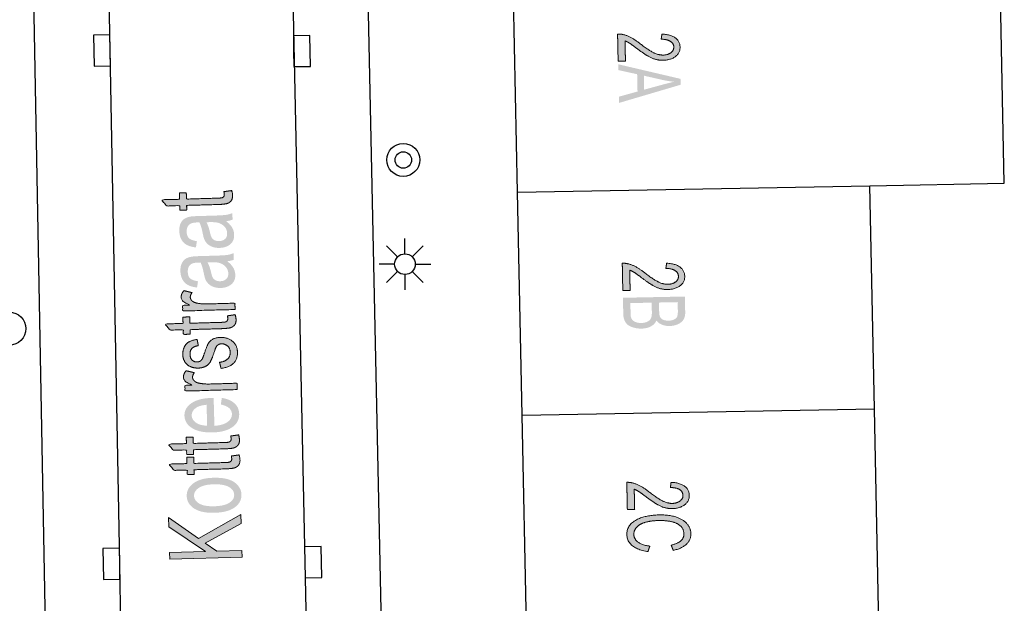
# Model space of a CAD drawing. Header units: metres. Extents: x 134521 to 134907, y 396000 to 396359.
# Tile 97 of 135: x 134715 to 134739, y 396243 to 396257. Entities that reach past the tile are written whole.
import ezdxf

# ---------------------------------------------------------------- set-up
doc = ezdxf.new("R2010")
doc.units = ezdxf.units.M
doc.header["$MEASUREMENT"] = 0

msp = doc.modelspace()

# ---------------------------------------------------------------- hatches: boundary and pattern name
at = {"linetype": 'Continuous', "lineweight": 0, "extrusion": (0, 0, -1)}
h = msp.add_hatch(color=251, dxfattribs=at)
edge = h.paths.add_edge_path()
edge.add_line((-134729.831, 396255.953), (-134729.654, 396255.949))
edge.add_line((-134729.654, 396255.949), (-134729.64, 396256.609))
edge.add_spline(control_points=[(-134729.64, 396256.609), (-134729.706, 396256.612), (-134729.768, 396256.598), (-134729.87, 396256.575), (-134729.969, 396256.521), (-134730.069, 396256.468), (-134730.2, 396256.365), (-134730.404, 396256.207), (-134730.522, 396256.152), (-134730.64, 396256.098), (-134730.745, 396256.1), (-134730.854, 396256.102), (-134730.928, 396256.156), (-134731.002, 396256.209), (-134731.001, 396256.293), (-134730.999, 396256.382), (-134730.918, 396256.433), (-134730.837, 396256.485), (-134730.696, 396256.482)], knot_values=[0, 0, 0, 0.111111, 0.111111, 0.222222, 0.222222, 0.333333, 0.333333, 0.444444, 0.444444, 0.555556, 0.555556, 0.666667, 0.666667, 0.777778, 0.777778, 0.888889, 0.888889, 1, 1, 1], degree=2, periodic=0)
edge.add_line((-134730.696, 396256.482), (-134730.713, 396256.609))
edge.add_spline(control_points=[(-134730.713, 396256.609), (-134730.924, 396256.601), (-134731.037, 396256.518), (-134731.15, 396256.436), (-134731.153, 396256.294), (-134731.156, 396256.15), (-134731.038, 396256.063), (-134730.92, 396255.977), (-134730.743, 396255.973), (-134730.653, 396255.971), (-134730.566, 396255.994), (-134730.478, 396256.017), (-134730.381, 396256.072), (-134730.284, 396256.126), (-134730.113, 396256.255), (-134729.972, 396256.363), (-134729.921, 396256.393), (-134729.871, 396256.423), (-134729.821, 396256.443)], knot_values=[0, 0, 0, 0.111111, 0.111111, 0.222222, 0.222222, 0.333333, 0.333333, 0.444444, 0.444444, 0.555556, 0.555556, 0.666667, 0.666667, 0.777778, 0.777778, 0.888889, 0.888889, 1, 1, 1], degree=2, periodic=0)
edge.add_line((-134729.821, 396256.443), (-134729.831, 396255.953))
h = msp.add_hatch(color=251, dxfattribs=at)
h.paths.add_polyline_path([(-134729.675, 396254.941), (-134731.166, 396255.381), (-134731.163, 396255.524), (-134729.655, 396255.877), (-134729.658, 396255.736), (-134730.114, 396255.636), (-134730.123, 396255.217), (-134729.672, 396255.092)])
edge = h.paths.add_edge_path(flags=16)
edge.add_line((-134730.276, 396255.601), (-134730.283, 396255.262))
edge.add_line((-134730.283, 396255.262), (-134730.698, 396255.375))
edge.add_spline(control_points=[(-134730.698, 396255.375), (-134730.886, 396255.426), (-134731.007, 396255.452), (-134730.862, 396255.469), (-134730.719, 396255.5)], knot_values=[0, 0, 0, 0.5, 0.5, 1, 1, 1], degree=2, periodic=0)
edge.add_line((-134730.719, 396255.5), (-134730.276, 396255.601))
h = msp.add_hatch(color=251, dxfattribs=at)
edge = h.paths.add_edge_path()
edge.add_line((-134720.111, 396252.792), (-134720.3, 396252.819))
edge.add_spline(control_points=[(-134720.3, 396252.819), (-134720.321, 396252.755), (-134720.322, 396252.704), (-134720.324, 396252.621), (-134720.289, 396252.574), (-134720.253, 396252.527), (-134720.193, 396252.506), (-134720.133, 396252.486), (-134719.94, 396252.48)], knot_values=[0, 0, 0, 0.25, 0.25, 0.5, 0.5, 0.75, 0.75, 1, 1, 1], degree=2, periodic=0)
edge.add_line((-134719.94, 396252.48), (-134719.209, 396252.46))
edge.add_line((-134719.209, 396252.46), (-134719.212, 396252.347))
edge.add_line((-134719.212, 396252.347), (-134719.046, 396252.342))
edge.add_line((-134719.046, 396252.342), (-134719.043, 396252.455))
edge.add_line((-134719.043, 396252.455), (-134718.729, 396252.446))
edge.add_line((-134718.729, 396252.446), (-134718.596, 396252.596))
edge.add_line((-134718.596, 396252.596), (-134719.038, 396252.608))
edge.add_line((-134719.038, 396252.608), (-134719.034, 396252.762))
edge.add_line((-134719.034, 396252.762), (-134719.201, 396252.766))
edge.add_line((-134719.201, 396252.766), (-134719.205, 396252.613))
edge.add_line((-134719.205, 396252.613), (-134719.948, 396252.634))
edge.add_spline(control_points=[(-134719.948, 396252.634), (-134720.04, 396252.637), (-134720.066, 396252.645), (-134720.092, 396252.654), (-134720.107, 396252.673), (-134720.122, 396252.691), (-134720.121, 396252.725), (-134720.121, 396252.751), (-134720.111, 396252.792)], knot_values=[0, 0, 0, 0.25, 0.25, 0.5, 0.5, 0.75, 0.75, 1, 1, 1], degree=2, periodic=0)
h = msp.add_hatch(color=251, dxfattribs=at)
edge = h.paths.add_edge_path()
edge.add_spline(control_points=[(-134720.166, 396252.079), (-134720.269, 396251.996), (-134720.313, 396251.918), (-134720.357, 396251.841), (-134720.359, 396251.75), (-134720.364, 396251.601), (-134720.264, 396251.518), (-134720.164, 396251.435), (-134720.006, 396251.431), (-134719.913, 396251.428), (-134719.835, 396251.456), (-134719.757, 396251.484), (-134719.709, 396251.532), (-134719.662, 396251.58), (-134719.636, 396251.64), (-134719.618, 396251.685), (-134719.6, 396251.776), (-134719.564, 396251.961), (-134719.518, 396252.047), (-134719.474, 396252.047), (-134719.462, 396252.047), (-134719.331, 396252.043), (-134719.278, 396251.998), (-134719.207, 396251.937), (-134719.21, 396251.822), (-134719.213, 396251.714), (-134719.267, 396251.664), (-134719.322, 396251.614), (-134719.458, 396251.593)], knot_values=[0, 0, 0, 0.071429, 0.071429, 0.142857, 0.142857, 0.214286, 0.214286, 0.285714, 0.285714, 0.357143, 0.357143, 0.428571, 0.428571, 0.5, 0.5, 0.571429, 0.571429, 0.642857, 0.642857, 0.714286, 0.714286, 0.785714, 0.785714, 0.857143, 0.857143, 0.928571, 0.928571, 1, 1, 1], degree=2, periodic=0)
edge.add_line((-134719.458, 396251.593), (-134719.434, 396251.442))
edge.add_spline(control_points=[(-134719.434, 396251.442), (-134719.298, 396251.458), (-134719.214, 396251.503), (-134719.13, 396251.547), (-134719.082, 396251.635), (-134719.035, 396251.722), (-134719.032, 396251.839), (-134719.029, 396251.954), (-134719.065, 396252.028), (-134719.101, 396252.101), (-134719.158, 396252.137), (-134719.215, 396252.173), (-134719.303, 396252.189), (-134719.358, 396252.198), (-134719.501, 396252.202)], knot_values=[0, 0, 0, 0.142857, 0.142857, 0.285714, 0.285714, 0.428571, 0.428571, 0.571429, 0.571429, 0.714286, 0.714286, 0.857143, 0.857143, 1, 1, 1], degree=2, periodic=0)
edge.add_line((-134719.501, 396252.202), (-134719.787, 396252.21))
edge.add_spline(control_points=[(-134719.787, 396252.21), (-134720.086, 396252.218), (-134720.165, 396252.231), (-134720.245, 396252.243), (-134720.317, 396252.274)], knot_values=[0, 0, 0, 0.5, 0.5, 1, 1, 1], degree=2, periodic=0)
edge.add_line((-134720.317, 396252.274), (-134720.321, 396252.114))
edge.add_spline(control_points=[(-134720.321, 396252.114), (-134720.255, 396252.088), (-134720.166, 396252.079)], knot_values=[0, 0, 0, 1, 1, 1], degree=2, periodic=0)
edge = h.paths.add_edge_path(flags=16)
edge.add_spline(control_points=[(-134719.686, 396252.053), (-134719.736, 396251.971), (-134719.775, 396251.804), (-134719.796, 396251.71), (-134719.821, 396251.672), (-134719.846, 396251.633), (-134719.893, 396251.613), (-134719.939, 396251.593), (-134719.995, 396251.595), (-134720.081, 396251.597), (-134720.137, 396251.645), (-134720.193, 396251.693), (-134720.19, 396251.782), (-134720.188, 396251.871), (-134720.132, 396251.938), (-134720.075, 396252.006), (-134719.98, 396252.036), (-134719.907, 396252.058), (-134719.765, 396252.054)], knot_values=[0, 0, 0, 0.111111, 0.111111, 0.222222, 0.222222, 0.333333, 0.333333, 0.444444, 0.444444, 0.555556, 0.555556, 0.666667, 0.666667, 0.777778, 0.777778, 0.888889, 0.888889, 1, 1, 1], degree=2, periodic=0)
edge.add_line((-134719.765, 396252.054), (-134719.686, 396252.053))
h = msp.add_hatch(color=251, dxfattribs=at)
edge = h.paths.add_edge_path()
edge.add_spline(control_points=[(-134720.193, 396251.108), (-134720.297, 396251.025), (-134720.34, 396250.948), (-134720.384, 396250.87), (-134720.387, 396250.78), (-134720.391, 396250.631), (-134720.291, 396250.548), (-134720.191, 396250.465), (-134720.033, 396250.46), (-134719.94, 396250.458), (-134719.862, 396250.486), (-134719.784, 396250.514), (-134719.737, 396250.562), (-134719.689, 396250.609), (-134719.663, 396250.67), (-134719.645, 396250.715), (-134719.627, 396250.805), (-134719.591, 396250.99), (-134719.546, 396251.077), (-134719.501, 396251.076), (-134719.489, 396251.076), (-134719.358, 396251.072), (-134719.305, 396251.028), (-134719.234, 396250.967), (-134719.237, 396250.851), (-134719.24, 396250.743), (-134719.295, 396250.693), (-134719.349, 396250.643), (-134719.485, 396250.622)], knot_values=[0, 0, 0, 0.071429, 0.071429, 0.142857, 0.142857, 0.214286, 0.214286, 0.285714, 0.285714, 0.357143, 0.357143, 0.428571, 0.428571, 0.5, 0.5, 0.571429, 0.571429, 0.642857, 0.642857, 0.714286, 0.714286, 0.785714, 0.785714, 0.857143, 0.857143, 0.928571, 0.928571, 1, 1, 1], degree=2, periodic=0)
edge.add_line((-134719.485, 396250.622), (-134719.461, 396250.471))
edge.add_spline(control_points=[(-134719.461, 396250.471), (-134719.326, 396250.488), (-134719.241, 396250.532), (-134719.157, 396250.577), (-134719.11, 396250.664), (-134719.062, 396250.751), (-134719.059, 396250.868), (-134719.056, 396250.984), (-134719.092, 396251.057), (-134719.128, 396251.131), (-134719.185, 396251.167), (-134719.242, 396251.202), (-134719.33, 396251.218), (-134719.385, 396251.228), (-134719.528, 396251.232)], knot_values=[0, 0, 0, 0.142857, 0.142857, 0.285714, 0.285714, 0.428571, 0.428571, 0.571429, 0.571429, 0.714286, 0.714286, 0.857143, 0.857143, 1, 1, 1], degree=2, periodic=0)
edge.add_line((-134719.528, 396251.232), (-134719.814, 396251.24))
edge.add_spline(control_points=[(-134719.814, 396251.24), (-134720.113, 396251.248), (-134720.193, 396251.26), (-134720.272, 396251.272), (-134720.344, 396251.303)], knot_values=[0, 0, 0, 0.5, 0.5, 1, 1, 1], degree=2, periodic=0)
edge.add_line((-134720.344, 396251.303), (-134720.348, 396251.143))
edge.add_spline(control_points=[(-134720.348, 396251.143), (-134720.282, 396251.118), (-134720.193, 396251.108)], knot_values=[0, 0, 0, 1, 1, 1], degree=2, periodic=0)
edge = h.paths.add_edge_path(flags=16)
edge.add_spline(control_points=[(-134719.714, 396251.082), (-134719.764, 396251), (-134719.802, 396250.834), (-134719.823, 396250.74), (-134719.848, 396250.701), (-134719.873, 396250.663), (-134719.92, 396250.643), (-134719.966, 396250.622), (-134720.022, 396250.624), (-134720.108, 396250.626), (-134720.164, 396250.674), (-134720.22, 396250.722), (-134720.218, 396250.812), (-134720.215, 396250.9), (-134720.159, 396250.968), (-134720.103, 396251.035), (-134720.008, 396251.065), (-134719.934, 396251.088), (-134719.792, 396251.084)], knot_values=[0, 0, 0, 0.111111, 0.111111, 0.222222, 0.222222, 0.333333, 0.333333, 0.444444, 0.444444, 0.555556, 0.555556, 0.666667, 0.666667, 0.777778, 0.777778, 0.888889, 0.888889, 1, 1, 1], degree=2, periodic=0)
edge.add_line((-134719.792, 396251.084), (-134719.714, 396251.082))
h = msp.add_hatch(color=251, dxfattribs=at)
edge = h.paths.add_edge_path()
edge.add_line((-134729.944, 396250.403), (-134729.767, 396250.399))
edge.add_line((-134729.767, 396250.399), (-134729.754, 396251.06))
edge.add_spline(control_points=[(-134729.754, 396251.06), (-134729.82, 396251.063), (-134729.882, 396251.048), (-134729.984, 396251.025), (-134730.083, 396250.971), (-134730.182, 396250.918), (-134730.313, 396250.815), (-134730.517, 396250.657), (-134730.635, 396250.602), (-134730.753, 396250.547), (-134730.858, 396250.549), (-134730.967, 396250.551), (-134731.041, 396250.605), (-134731.115, 396250.659), (-134731.114, 396250.742), (-134731.112, 396250.831), (-134731.031, 396250.882), (-134730.95, 396250.934), (-134730.809, 396250.932)], knot_values=[0, 0, 0, 0.111111, 0.111111, 0.222222, 0.222222, 0.333333, 0.333333, 0.444444, 0.444444, 0.555556, 0.555556, 0.666667, 0.666667, 0.777778, 0.777778, 0.888889, 0.888889, 1, 1, 1], degree=2, periodic=0)
edge.add_line((-134730.809, 396250.932), (-134730.826, 396251.059))
edge.add_spline(control_points=[(-134730.826, 396251.059), (-134731.038, 396251.05), (-134731.15, 396250.968), (-134731.263, 396250.885), (-134731.266, 396250.743), (-134731.269, 396250.599), (-134731.151, 396250.512), (-134731.033, 396250.426), (-134730.856, 396250.423), (-134730.766, 396250.421), (-134730.679, 396250.444), (-134730.591, 396250.466), (-134730.494, 396250.521), (-134730.397, 396250.576), (-134730.226, 396250.705), (-134730.085, 396250.813), (-134730.035, 396250.843), (-134729.985, 396250.873), (-134729.934, 396250.893)], knot_values=[0, 0, 0, 0.111111, 0.111111, 0.222222, 0.222222, 0.333333, 0.333333, 0.444444, 0.444444, 0.555556, 0.555556, 0.666667, 0.666667, 0.777778, 0.777778, 0.888889, 0.888889, 1, 1, 1], degree=2, periodic=0)
edge.add_line((-134729.934, 396250.893), (-134729.944, 396250.403))
h = msp.add_hatch(color=251, dxfattribs=at)
edge = h.paths.add_edge_path()
edge.add_line((-134720.382, 396249.939), (-134719.114, 396249.904))
edge.add_line((-134719.114, 396249.904), (-134719.11, 396250.042))
edge.add_line((-134719.11, 396250.042), (-134719.302, 396250.047))
edge.add_spline(control_points=[(-134719.302, 396250.047), (-134719.166, 396250.096), (-134719.122, 396250.14), (-134719.078, 396250.183), (-134719.077, 396250.237), (-134719.075, 396250.314), (-134719.141, 396250.396)], knot_values=[0, 0, 0, 0.333333, 0.333333, 0.666667, 0.666667, 1, 1, 1], degree=2, periodic=0)
edge.add_line((-134719.141, 396250.396), (-134719.341, 396250.348))
edge.add_spline(control_points=[(-134719.341, 396250.348), (-134719.297, 396250.291), (-134719.298, 396250.235), (-134719.3, 396250.185), (-134719.343, 396250.146), (-134719.387, 396250.107), (-134719.462, 396250.093), (-134719.578, 396250.07), (-134719.714, 396250.074)], knot_values=[0, 0, 0, 0.25, 0.25, 0.5, 0.5, 0.75, 0.75, 1, 1, 1], degree=2, periodic=0)
edge.add_line((-134719.714, 396250.074), (-134720.378, 396250.093))
edge.add_line((-134720.378, 396250.093), (-134720.382, 396249.939))
h = msp.add_hatch(color=251, dxfattribs=at)
edge = h.paths.add_edge_path()
edge.add_line((-134729.77, 396250.223), (-134731.27, 396250.253))
edge.add_line((-134731.27, 396250.253), (-134731.277, 396249.878))
edge.add_spline(control_points=[(-134731.277, 396249.878), (-134731.28, 396249.764), (-134731.236, 396249.694), (-134731.191, 396249.623), (-134731.098, 396249.582), (-134731.004, 396249.541), (-134730.9, 396249.539), (-134730.804, 396249.537), (-134730.719, 396249.57), (-134730.633, 396249.603), (-134730.579, 396249.673), (-134730.541, 396249.581), (-134730.446, 396249.53), (-134730.351, 396249.479), (-134730.22, 396249.477), (-134730.115, 396249.475), (-134730.024, 396249.503), (-134729.932, 396249.53), (-134729.882, 396249.573), (-134729.833, 396249.616), (-134729.806, 396249.681), (-134729.78, 396249.746), (-134729.778, 396249.842)], knot_values=[0, 0, 0, 0.090909, 0.090909, 0.181818, 0.181818, 0.272727, 0.272727, 0.363636, 0.363636, 0.454545, 0.454545, 0.545455, 0.545455, 0.636364, 0.636364, 0.727273, 0.727273, 0.818182, 0.818182, 0.909091, 0.909091, 1, 1, 1], degree=2, periodic=0)
edge.add_line((-134729.778, 396249.842), (-134729.77, 396250.223))
edge = h.paths.add_edge_path(flags=16)
edge.add_line((-134729.95, 396250.094), (-134729.955, 396249.845))
edge.add_spline(control_points=[(-134729.955, 396249.845), (-134729.956, 396249.781), (-134729.964, 396249.755), (-134729.977, 396249.709), (-134730.006, 396249.679), (-134730.036, 396249.649), (-134730.091, 396249.63), (-134730.146, 396249.612), (-134730.218, 396249.613), (-134730.301, 396249.615), (-134730.363, 396249.645), (-134730.424, 396249.676), (-134730.448, 396249.727), (-134730.472, 396249.778), (-134730.47, 396249.874)], knot_values=[0, 0, 0, 0.142857, 0.142857, 0.285714, 0.285714, 0.428571, 0.428571, 0.571429, 0.571429, 0.714286, 0.714286, 0.857143, 0.857143, 1, 1, 1], degree=2, periodic=0)
edge.add_line((-134730.47, 396249.874), (-134730.466, 396250.105))
edge.add_line((-134730.466, 396250.105), (-134729.95, 396250.094))
edge = h.paths.add_edge_path(flags=16)
edge.add_line((-134730.643, 396250.108), (-134730.647, 396249.892))
edge.add_spline(control_points=[(-134730.647, 396249.892), (-134730.649, 396249.804), (-134730.667, 396249.766), (-134730.69, 396249.716), (-134730.743, 396249.692), (-134730.796, 396249.667), (-134730.874, 396249.669), (-134730.949, 396249.671), (-134731.005, 396249.695), (-134731.061, 396249.72), (-134731.081, 396249.765), (-134731.102, 396249.81), (-134731.099, 396249.918)], knot_values=[0, 0, 0, 0.166667, 0.166667, 0.333333, 0.333333, 0.5, 0.5, 0.666667, 0.666667, 0.833333, 0.833333, 1, 1, 1], degree=2, periodic=0)
edge.add_line((-134731.099, 396249.918), (-134731.095, 396250.117))
edge.add_line((-134731.095, 396250.117), (-134730.643, 396250.108))
h = msp.add_hatch(color=251, dxfattribs=at)
edge = h.paths.add_edge_path()
edge.add_line((-134720.195, 396249.785), (-134720.384, 396249.813))
edge.add_spline(control_points=[(-134720.384, 396249.813), (-134720.405, 396249.748), (-134720.406, 396249.697), (-134720.409, 396249.614), (-134720.373, 396249.567), (-134720.337, 396249.52), (-134720.277, 396249.5), (-134720.217, 396249.479), (-134720.024, 396249.474)], knot_values=[0, 0, 0, 0.25, 0.25, 0.5, 0.5, 0.75, 0.75, 1, 1, 1], degree=2, periodic=0)
edge.add_line((-134720.024, 396249.474), (-134719.294, 396249.453))
edge.add_line((-134719.294, 396249.453), (-134719.297, 396249.34))
edge.add_line((-134719.297, 396249.34), (-134719.13, 396249.335))
edge.add_line((-134719.13, 396249.335), (-134719.127, 396249.449))
edge.add_line((-134719.127, 396249.449), (-134718.813, 396249.44))
edge.add_line((-134718.813, 396249.44), (-134718.68, 396249.589))
edge.add_line((-134718.68, 396249.589), (-134719.123, 396249.602))
edge.add_line((-134719.123, 396249.602), (-134719.118, 396249.755))
edge.add_line((-134719.118, 396249.755), (-134719.285, 396249.76))
edge.add_line((-134719.285, 396249.76), (-134719.289, 396249.607))
edge.add_line((-134719.289, 396249.607), (-134720.032, 396249.627))
edge.add_spline(control_points=[(-134720.032, 396249.627), (-134720.124, 396249.63), (-134720.15, 396249.639), (-134720.176, 396249.648), (-134720.191, 396249.666), (-134720.206, 396249.685), (-134720.206, 396249.719), (-134720.205, 396249.744), (-134720.195, 396249.785)], knot_values=[0, 0, 0, 0.25, 0.25, 0.5, 0.5, 0.75, 0.75, 1, 1, 1], degree=2, periodic=0)
h = msp.add_hatch(color=251, dxfattribs=at)
edge = h.paths.add_edge_path()
edge.add_line((-134720.043, 396248.511), (-134720.006, 396248.661))
edge.add_spline(control_points=[(-134720.006, 396248.661), (-134720.133, 396248.678), (-134720.2, 396248.738), (-134720.266, 396248.798), (-134720.263, 396248.904), (-134720.26, 396249.01), (-134720.198, 396249.059), (-134720.137, 396249.109), (-134720.055, 396249.107), (-134719.982, 396249.105), (-134719.942, 396249.058), (-134719.914, 396249.026), (-134719.873, 396248.899), (-134719.818, 396248.728), (-134719.777, 396248.662), (-134719.735, 396248.595), (-134719.659, 396248.559), (-134719.583, 396248.523), (-134719.49, 396248.521), (-134719.405, 396248.518), (-134719.332, 396248.544), (-134719.26, 396248.57), (-134719.211, 396248.616), (-134719.173, 396248.651), (-134719.145, 396248.712), (-134719.118, 396248.774), (-134719.116, 396248.844), (-134719.113, 396248.951), (-134719.154, 396249.033), (-134719.194, 396249.115), (-134719.267, 396249.155), (-134719.339, 396249.196), (-134719.462, 396249.214)], knot_values=[0, 0, 0, 0.0625, 0.0625, 0.125, 0.125, 0.1875, 0.1875, 0.25, 0.25, 0.3125, 0.3125, 0.375, 0.375, 0.4375, 0.4375, 0.5, 0.5, 0.5625, 0.5625, 0.625, 0.625, 0.6875, 0.6875, 0.75, 0.75, 0.8125, 0.8125, 0.875, 0.875, 0.9375, 0.9375, 1, 1, 1], degree=2, periodic=0)
edge.add_line((-134719.462, 396249.214), (-134719.494, 396249.064))
edge.add_spline(control_points=[(-134719.494, 396249.064), (-134719.396, 396249.051), (-134719.343, 396249.001), (-134719.289, 396248.95), (-134719.292, 396248.86), (-134719.294, 396248.755), (-134719.345, 396248.711), (-134719.395, 396248.667), (-134719.461, 396248.669), (-134719.503, 396248.67), (-134719.536, 396248.69), (-134719.57, 396248.709), (-134719.591, 396248.75), (-134719.603, 396248.773), (-134719.642, 396248.887), (-134719.699, 396249.052), (-134719.736, 396249.118), (-134719.773, 396249.183), (-134719.846, 396249.222), (-134719.918, 396249.261), (-134720.028, 396249.264), (-134720.135, 396249.267), (-134720.231, 396249.225), (-134720.328, 396249.183), (-134720.382, 396249.1), (-134720.436, 396249.017), (-134720.439, 396248.91), (-134720.444, 396248.733), (-134720.344, 396248.637), (-134720.244, 396248.542), (-134720.043, 396248.511)], knot_values=[0, 0, 0, 0.066667, 0.066667, 0.133333, 0.133333, 0.2, 0.2, 0.266667, 0.266667, 0.333333, 0.333333, 0.4, 0.4, 0.466667, 0.466667, 0.533333, 0.533333, 0.6, 0.6, 0.666667, 0.666667, 0.733333, 0.733333, 0.8, 0.8, 0.866667, 0.866667, 0.933333, 0.933333, 1, 1, 1], degree=2, periodic=0)
h = msp.add_hatch(color=251, dxfattribs=at)
edge = h.paths.add_edge_path()
edge.add_line((-134720.436, 396248), (-134719.169, 396247.965))
edge.add_line((-134719.169, 396247.965), (-134719.165, 396248.103))
edge.add_line((-134719.165, 396248.103), (-134719.357, 396248.108))
edge.add_spline(control_points=[(-134719.357, 396248.108), (-134719.221, 396248.157), (-134719.177, 396248.201), (-134719.133, 396248.244), (-134719.131, 396248.298), (-134719.129, 396248.375), (-134719.195, 396248.457)], knot_values=[0, 0, 0, 0.333333, 0.333333, 0.666667, 0.666667, 1, 1, 1], degree=2, periodic=0)
edge.add_line((-134719.195, 396248.457), (-134719.396, 396248.409))
edge.add_spline(control_points=[(-134719.396, 396248.409), (-134719.351, 396248.352), (-134719.353, 396248.296), (-134719.354, 396248.246), (-134719.398, 396248.207), (-134719.441, 396248.168), (-134719.517, 396248.154), (-134719.632, 396248.131), (-134719.768, 396248.135)], knot_values=[0, 0, 0, 0.25, 0.25, 0.5, 0.5, 0.75, 0.75, 1, 1, 1], degree=2, periodic=0)
edge.add_line((-134719.768, 396248.135), (-134720.432, 396248.154))
edge.add_line((-134720.432, 396248.154), (-134720.436, 396248))
h = msp.add_hatch(color=251, dxfattribs=at)
edge = h.paths.add_edge_path()
edge.add_line((-134720.037, 396247.639), (-134720.061, 396247.799))
edge.add_spline(control_points=[(-134720.061, 396247.799), (-134720.256, 396247.767), (-134720.366, 396247.668), (-134720.477, 396247.57), (-134720.481, 396247.412), (-134720.487, 396247.214), (-134720.319, 396247.093), (-134720.151, 396246.971), (-134719.842, 396246.963), (-134719.522, 396246.954), (-134719.342, 396247.067), (-134719.163, 396247.179), (-134719.157, 396247.367), (-134719.152, 396247.548), (-134719.322, 396247.668), (-134719.492, 396247.788), (-134719.806, 396247.797), (-134719.825, 396247.797), (-134719.863, 396247.798)], knot_values=[0, 0, 0, 0.111111, 0.111111, 0.222222, 0.222222, 0.333333, 0.333333, 0.444444, 0.444444, 0.555556, 0.555556, 0.666667, 0.666667, 0.777778, 0.777778, 0.888889, 0.888889, 1, 1, 1], degree=2, periodic=0)
edge.add_line((-134719.863, 396247.798), (-134719.882, 396247.122))
edge.add_spline(control_points=[(-134719.882, 396247.122), (-134720.091, 396247.137), (-134720.199, 396247.216), (-134720.308, 396247.295), (-134720.305, 396247.408), (-134720.303, 396247.492), (-134720.239, 396247.55), (-134720.175, 396247.608), (-134720.037, 396247.639)], knot_values=[0, 0, 0, 0.25, 0.25, 0.5, 0.5, 0.75, 0.75, 1, 1, 1], degree=2, periodic=0)
edge = h.paths.add_edge_path(flags=16)
edge.add_line((-134719.706, 396247.126), (-134719.692, 396247.632))
edge.add_spline(control_points=[(-134719.692, 396247.632), (-134719.531, 396247.617), (-134719.452, 396247.567), (-134719.33, 396247.49), (-134719.333, 396247.373), (-134719.336, 396247.267), (-134719.438, 396247.198), (-134719.539, 396247.129), (-134719.706, 396247.126)], knot_values=[0, 0, 0, 0.25, 0.25, 0.5, 0.5, 0.75, 0.75, 1, 1, 1], degree=2, periodic=0)
h = msp.add_hatch(color=251, dxfattribs=at)
edge = h.paths.add_edge_path()
edge.add_line((-134720.276, 396246.876), (-134720.466, 396246.903))
edge.add_spline(control_points=[(-134720.466, 396246.903), (-134720.486, 396246.839), (-134720.488, 396246.788), (-134720.49, 396246.704), (-134720.454, 396246.657), (-134720.419, 396246.61), (-134720.359, 396246.59), (-134720.299, 396246.57), (-134720.105, 396246.564)], knot_values=[0, 0, 0, 0.25, 0.25, 0.5, 0.5, 0.75, 0.75, 1, 1, 1], degree=2, periodic=0)
edge.add_line((-134720.105, 396246.564), (-134719.375, 396246.544))
edge.add_line((-134719.375, 396246.544), (-134719.378, 396246.43))
edge.add_line((-134719.378, 396246.43), (-134719.212, 396246.426))
edge.add_line((-134719.212, 396246.426), (-134719.208, 396246.539))
edge.add_line((-134719.208, 396246.539), (-134718.895, 396246.53))
edge.add_line((-134718.895, 396246.53), (-134718.761, 396246.68))
edge.add_line((-134718.761, 396246.68), (-134719.204, 396246.692))
edge.add_line((-134719.204, 396246.692), (-134719.2, 396246.846))
edge.add_line((-134719.2, 396246.846), (-134719.367, 396246.85))
edge.add_line((-134719.367, 396246.85), (-134719.371, 396246.697))
edge.add_line((-134719.371, 396246.697), (-134720.114, 396246.718))
edge.add_spline(control_points=[(-134720.114, 396246.718), (-134720.206, 396246.72), (-134720.232, 396246.729), (-134720.258, 396246.738), (-134720.273, 396246.757), (-134720.288, 396246.775), (-134720.287, 396246.809), (-134720.286, 396246.835), (-134720.276, 396246.876)], knot_values=[0, 0, 0, 0.25, 0.25, 0.5, 0.5, 0.75, 0.75, 1, 1, 1], degree=2, periodic=0)
h = msp.add_hatch(color=251, dxfattribs=at)
edge = h.paths.add_edge_path()
edge.add_line((-134720.29, 396246.391), (-134720.479, 396246.418))
edge.add_spline(control_points=[(-134720.479, 396246.418), (-134720.5, 396246.354), (-134720.501, 396246.303), (-134720.504, 396246.22), (-134720.468, 396246.173), (-134720.432, 396246.126), (-134720.372, 396246.105), (-134720.313, 396246.085), (-134720.119, 396246.079)], knot_values=[0, 0, 0, 0.25, 0.25, 0.5, 0.5, 0.75, 0.75, 1, 1, 1], degree=2, periodic=0)
edge.add_line((-134720.119, 396246.079), (-134719.389, 396246.059))
edge.add_line((-134719.389, 396246.059), (-134719.392, 396245.946))
edge.add_line((-134719.392, 396245.946), (-134719.225, 396245.941))
edge.add_line((-134719.225, 396245.941), (-134719.222, 396246.054))
edge.add_line((-134719.222, 396246.054), (-134718.908, 396246.045))
edge.add_line((-134718.908, 396246.045), (-134718.775, 396246.195))
edge.add_line((-134718.775, 396246.195), (-134719.218, 396246.208))
edge.add_line((-134719.218, 396246.208), (-134719.213, 396246.361))
edge.add_line((-134719.213, 396246.361), (-134719.38, 396246.366))
edge.add_line((-134719.38, 396246.366), (-134719.384, 396246.212))
edge.add_line((-134719.384, 396246.212), (-134720.127, 396246.233))
edge.add_spline(control_points=[(-134720.127, 396246.233), (-134720.219, 396246.236), (-134720.245, 396246.244), (-134720.272, 396246.253), (-134720.287, 396246.272), (-134720.302, 396246.291), (-134720.301, 396246.324), (-134720.3, 396246.35), (-134720.29, 396246.391)], knot_values=[0, 0, 0, 0.25, 0.25, 0.5, 0.5, 0.75, 0.75, 1, 1, 1], degree=2, periodic=0)
h = msp.add_hatch(color=251, dxfattribs=at)
edge = h.paths.add_edge_path()
edge.add_spline(control_points=[(-134719.886, 396245.017), (-134719.534, 396245.007), (-134719.36, 396245.142), (-134719.216, 396245.255), (-134719.212, 396245.423), (-134719.207, 396245.609), (-134719.374, 396245.732), (-134719.542, 396245.855), (-134719.844, 396245.864), (-134720.088, 396245.871), (-134720.23, 396245.822), (-134720.372, 396245.774), (-134720.452, 396245.676), (-134720.532, 396245.578), (-134720.536, 396245.46), (-134720.541, 396245.27), (-134720.374, 396245.148), (-134720.206, 396245.026), (-134719.886, 396245.017)], knot_values=[0, 0, 0, 0.111111, 0.111111, 0.222222, 0.222222, 0.333333, 0.333333, 0.444444, 0.444444, 0.555556, 0.555556, 0.666667, 0.666667, 0.777778, 0.777778, 0.888889, 0.888889, 1, 1, 1], degree=2, periodic=0)
edge = h.paths.add_edge_path(flags=16)
edge.add_spline(control_points=[(-134719.881, 396245.175), (-134720.125, 396245.182), (-134720.244, 396245.261), (-134720.363, 396245.34), (-134720.36, 396245.455), (-134720.357, 396245.569), (-134720.233, 396245.641), (-134720.109, 396245.713), (-134719.859, 396245.706), (-134719.624, 396245.7), (-134719.505, 396245.62), (-134719.386, 396245.541), (-134719.389, 396245.427), (-134719.392, 396245.313), (-134719.515, 396245.24), (-134719.638, 396245.168), (-134719.881, 396245.175)], knot_values=[0, 0, 0, 0.125, 0.125, 0.25, 0.25, 0.375, 0.375, 0.5, 0.5, 0.625, 0.625, 0.75, 0.75, 0.875, 0.875, 1, 1, 1], degree=2, periodic=0)
h = msp.add_hatch(color=251, dxfattribs=at)
edge = h.paths.add_edge_path()
edge.add_line((-134730.054, 396245.097), (-134729.877, 396245.093))
edge.add_line((-134729.877, 396245.093), (-134729.863, 396245.754))
edge.add_spline(control_points=[(-134729.863, 396245.754), (-134729.929, 396245.757), (-134729.991, 396245.742), (-134730.093, 396245.719), (-134730.192, 396245.666), (-134730.292, 396245.612), (-134730.422, 396245.51), (-134730.627, 396245.351), (-134730.745, 396245.297), (-134730.863, 396245.242), (-134730.968, 396245.244), (-134731.077, 396245.247), (-134731.151, 396245.3), (-134731.225, 396245.354), (-134731.223, 396245.438), (-134731.221, 396245.526), (-134731.141, 396245.578), (-134731.06, 396245.629), (-134730.919, 396245.627)], knot_values=[0, 0, 0, 0.111111, 0.111111, 0.222222, 0.222222, 0.333333, 0.333333, 0.444444, 0.444444, 0.555556, 0.555556, 0.666667, 0.666667, 0.777778, 0.777778, 0.888889, 0.888889, 1, 1, 1], degree=2, periodic=0)
edge.add_line((-134730.919, 396245.627), (-134730.935, 396245.754))
edge.add_spline(control_points=[(-134730.935, 396245.754), (-134731.147, 396245.745), (-134731.26, 396245.663), (-134731.372, 396245.581), (-134731.375, 396245.438), (-134731.378, 396245.294), (-134731.261, 396245.208), (-134731.143, 396245.121), (-134730.966, 396245.118), (-134730.876, 396245.116), (-134730.788, 396245.139), (-134730.701, 396245.161), (-134730.604, 396245.216), (-134730.506, 396245.271), (-134730.336, 396245.399), (-134730.195, 396245.507), (-134730.144, 396245.537), (-134730.094, 396245.568), (-134730.043, 396245.587)], knot_values=[0, 0, 0, 0.111111, 0.111111, 0.222222, 0.222222, 0.333333, 0.333333, 0.444444, 0.444444, 0.555556, 0.555556, 0.666667, 0.666667, 0.777778, 0.777778, 0.888889, 0.888889, 1, 1, 1], degree=2, periodic=0)
edge.add_line((-134730.043, 396245.587), (-134730.054, 396245.097))
msp.add_hatch(color=251, dxfattribs=at).paths.add_polyline_path([(-134718.801, 396243.89), (-134720.55, 396243.939), (-134720.546, 396244.105), (-134719.939, 396244.088), (-134719.656, 396244.285), (-134720.527, 396244.754), (-134720.521, 396244.973), (-134719.496, 396244.397), (-134718.773, 396244.901), (-134718.779, 396244.677), (-134719.663, 396244.08), (-134718.796, 396244.056)])
h = msp.add_hatch(color=251, dxfattribs=at)
edge = h.paths.add_edge_path()
edge.add_line((-134730.422, 396244.21), (-134730.375, 396244.076))
edge.add_spline(control_points=[(-134730.375, 396244.076), (-134730.129, 396244.113), (-134729.998, 396244.218), (-134729.868, 396244.323), (-134729.864, 396244.48), (-134729.861, 396244.641), (-134729.958, 396244.745), (-134730.054, 396244.848), (-134730.24, 396244.905), (-134730.426, 396244.962), (-134730.641, 396244.966), (-134730.876, 396244.971), (-134731.051, 396244.915), (-134731.227, 396244.859), (-134731.32, 396244.751), (-134731.413, 396244.642), (-134731.415, 396244.51), (-134731.419, 396244.36), (-134731.306, 396244.255), (-134731.194, 396244.15), (-134730.987, 396244.106)], knot_values=[0, 0, 0, 0.1, 0.1, 0.2, 0.2, 0.3, 0.3, 0.4, 0.4, 0.5, 0.5, 0.6, 0.6, 0.7, 0.7, 0.8, 0.8, 0.9, 0.9, 1, 1, 1], degree=2, periodic=0)
edge.add_line((-134730.987, 396244.106), (-134730.938, 396244.235))
edge.add_spline(control_points=[(-134730.938, 396244.235), (-134731.101, 396244.273), (-134731.174, 396244.341), (-134731.247, 396244.409), (-134731.245, 396244.509), (-134731.243, 396244.624), (-134731.158, 396244.7), (-134731.074, 396244.776), (-134730.934, 396244.804), (-134730.793, 396244.833), (-134730.645, 396244.83), (-134730.454, 396244.826), (-134730.312, 396244.786), (-134730.17, 396244.745), (-134730.101, 396244.665), (-134730.032, 396244.586), (-134730.034, 396244.494), (-134730.037, 396244.383), (-134730.134, 396244.308), (-134730.232, 396244.233), (-134730.422, 396244.21)], knot_values=[0, 0, 0, 0.1, 0.1, 0.2, 0.2, 0.3, 0.3, 0.4, 0.4, 0.5, 0.5, 0.6, 0.6, 0.7, 0.7, 0.8, 0.8, 0.9, 0.9, 1, 1, 1], degree=2, periodic=0)

# ---------------------------------------------------------------- linework, layer by layer
at = {"color": 251}
for p, q in [((134715.269, 396269.9), (134715.974, 396232.193)), ((134721.714, 396260.439), (134722.07, 396243.819)), ((134724.422, 396218.713), (134723.55, 396260.002)), ((134739.001, 396252.998), (134738.887, 396258.522)), ((134727.218, 396252.779), (134727.103, 396258.364)), ((134717.589, 396243.783), (134717.329, 396257.925)), ((134735.75, 396252.931), (134739.001, 396252.998)), ((134727.218, 396252.779), (134735.75, 396252.931)), ((134727.328, 396247.38), (134727.218, 396252.779)), ((134735.86, 396247.533), (134735.75, 396252.931)), ((134724.493, 396251.287), (134724.493, 396251.662)), ((134724.316, 396251.214), (134724.051, 396251.479)), ((134724.67, 396251.214), (134724.935, 396251.479)), ((134724.243, 396251.037), (134723.868, 396251.037)), ((134724.316, 396250.86), (134724.051, 396250.595)), ((134724.935, 396250.595), (134724.67, 396250.86)), ((134724.743, 396251.037), (134725.118, 396251.037)), ((134724.493, 396250.787), (134724.493, 396250.412)), ((134727.328, 396247.38), (134735.86, 396247.533)), ((134735.97, 396242.144), (134735.86, 396247.533)), ((134727.439, 396241.992), (134727.328, 396247.38)), ((134717.828, 396231.712), (134717.589, 396243.783)), ((134722.07, 396243.819), (134722.594, 396218.692))]:
    msp.add_line(p, q, dxfattribs=at)
at = {"color": 251, "flags": 128}
for points in [[(134717.361, 396256.216), (134717.354, 396256.591), (134716.954, 396256.584), (134716.968, 396255.834), (134717.368, 396255.841), (134717.361, 396256.216)], [(134721.8, 396256.194), (134721.807, 396255.819), (134722.207, 396255.827), (134722.192, 396256.577), (134721.793, 396256.569), (134721.8, 396256.194)], [(134717.589, 396243.783), (134717.582, 396244.158), (134717.182, 396244.15), (134717.197, 396243.4), (134717.596, 396243.408), (134717.589, 396243.783)], [(134722.07, 396243.819), (134722.078, 396243.444), (134722.478, 396243.453), (134722.462, 396244.203), (134722.062, 396244.194), (134722.07, 396243.819)]]:
    msp.add_lwpolyline(points, dxfattribs=at)
at = {"color": 251, "linetype": 'Continuous', "lineweight": 0, "flags": 128}
msp.add_lwpolyline([(134720.55, 396243.939), (134718.801, 396243.89), (134718.796, 396244.056), (134719.663, 396244.08), (134718.779, 396244.677), (134718.773, 396244.901), (134719.496, 396244.397), (134720.521, 396244.973), (134720.527, 396244.754), (134719.656, 396244.285), (134719.939, 396244.088), (134720.546, 396244.105)], close=True, dxfattribs=at)
at = {"color": 251}
for centre, radius in [((134724.454, 396253.56), 0.4), ((134724.454, 396253.56), 0.2), ((134724.493, 396251.037), 0.25), ((134714.917, 396249.475), 0.4)]:
    msp.add_circle(centre, radius, dxfattribs=at)
at = {"color": 251, "linetype": 'Continuous', "lineweight": 0}
for points, knots in [([(134729.831, 396255.953), (134729.742, 396255.951), (134729.654, 396255.949), (134729.647, 396256.279), (134729.64, 396256.609), (134729.706, 396256.612), (134729.768, 396256.598), (134729.87, 396256.575), (134729.969, 396256.521), (134730.069, 396256.468), (134730.2, 396256.365), (134730.404, 396256.207), (134730.522, 396256.152), (134730.64, 396256.098), (134730.745, 396256.1), (134730.854, 396256.102), (134730.928, 396256.156), (134731.002, 396256.209), (134731.001, 396256.293), (134730.999, 396256.382), (134730.918, 396256.433), (134730.837, 396256.485), (134730.696, 396256.482), (134730.704, 396256.546), (134730.713, 396256.609), (134730.924, 396256.601), (134731.037, 396256.518), (134731.15, 396256.436), (134731.153, 396256.294), (134731.156, 396256.15), (134731.038, 396256.063), (134730.92, 396255.977), (134730.743, 396255.973), (134730.653, 396255.971), (134730.566, 396255.994), (134730.478, 396256.017), (134730.381, 396256.072), (134730.284, 396256.126), (134730.113, 396256.255), (134729.972, 396256.363), (134729.921, 396256.393), (134729.871, 396256.423), (134729.821, 396256.443), (134729.826, 396256.198), (134729.831, 396255.953)], [0, 0, 0, 0.1, 0.1, 0.2, 0.2, 0.222222, 0.222222, 0.244444, 0.244444, 0.266667, 0.266667, 0.288889, 0.288889, 0.311111, 0.311111, 0.333333, 0.333333, 0.355556, 0.355556, 0.377778, 0.377778, 0.4, 0.4, 0.6, 0.6, 0.622222, 0.622222, 0.644444, 0.644444, 0.666667, 0.666667, 0.688889, 0.688889, 0.711111, 0.711111, 0.733333, 0.733333, 0.755556, 0.755556, 0.777778, 0.777778, 0.8, 0.8, 1, 1, 1]), ([(134720.111, 396252.792), (134720.205, 396252.806), (134720.3, 396252.819), (134720.321, 396252.755), (134720.322, 396252.704), (134720.324, 396252.621), (134720.289, 396252.574), (134720.253, 396252.527), (134720.193, 396252.506), (134720.133, 396252.486), (134719.94, 396252.48), (134719.574, 396252.47), (134719.209, 396252.46), (134719.211, 396252.403), (134719.212, 396252.347), (134719.129, 396252.344), (134719.046, 396252.342), (134719.044, 396252.398), (134719.043, 396252.455), (134718.886, 396252.451), (134718.729, 396252.446), (134718.662, 396252.521), (134718.596, 396252.596), (134718.817, 396252.602), (134719.038, 396252.608), (134719.036, 396252.685), (134719.034, 396252.762), (134719.117, 396252.764), (134719.201, 396252.766), (134719.203, 396252.69), (134719.205, 396252.613), (134719.576, 396252.624), (134719.948, 396252.634), (134720.04, 396252.637), (134720.066, 396252.645), (134720.092, 396252.654), (134720.107, 396252.673), (134720.122, 396252.691), (134720.121, 396252.725), (134720.121, 396252.751), (134720.111, 396252.792)], [0, 0, 0, 0.25, 0.25, 0.3125, 0.3125, 0.375, 0.375, 0.4375, 0.4375, 0.5, 0.5, 0.522727, 0.522727, 0.545455, 0.545455, 0.568182, 0.568182, 0.590909, 0.590909, 0.613636, 0.613636, 0.636364, 0.636364, 0.659091, 0.659091, 0.681818, 0.681818, 0.704545, 0.704545, 0.727273, 0.727273, 0.75, 0.75, 0.8125, 0.8125, 0.875, 0.875, 0.9375, 0.9375, 1, 1, 1]), ([(134729.944, 396250.403), (134729.855, 396250.401), (134729.767, 396250.399), (134729.76, 396250.73), (134729.754, 396251.06), (134729.82, 396251.063), (134729.882, 396251.048), (134729.984, 396251.025), (134730.083, 396250.971), (134730.182, 396250.918), (134730.313, 396250.815), (134730.517, 396250.657), (134730.635, 396250.602), (134730.753, 396250.547), (134730.858, 396250.549), (134730.967, 396250.551), (134731.041, 396250.605), (134731.115, 396250.659), (134731.114, 396250.742), (134731.112, 396250.831), (134731.031, 396250.882), (134730.95, 396250.934), (134730.809, 396250.932), (134730.818, 396250.995), (134730.826, 396251.059), (134731.038, 396251.05), (134731.15, 396250.968), (134731.263, 396250.885), (134731.266, 396250.743), (134731.269, 396250.599), (134731.151, 396250.512), (134731.033, 396250.426), (134730.856, 396250.423), (134730.766, 396250.421), (134730.679, 396250.444), (134730.591, 396250.466), (134730.494, 396250.521), (134730.397, 396250.576), (134730.226, 396250.705), (134730.085, 396250.813), (134730.035, 396250.843), (134729.985, 396250.873), (134729.934, 396250.893), (134729.939, 396250.648), (134729.944, 396250.403)], [0, 0, 0, 0.1, 0.1, 0.2, 0.2, 0.222222, 0.222222, 0.244444, 0.244444, 0.266667, 0.266667, 0.288889, 0.288889, 0.311111, 0.311111, 0.333333, 0.333333, 0.355556, 0.355556, 0.377778, 0.377778, 0.4, 0.4, 0.6, 0.6, 0.622222, 0.622222, 0.644444, 0.644444, 0.666667, 0.666667, 0.688889, 0.688889, 0.711111, 0.711111, 0.733333, 0.733333, 0.755556, 0.755556, 0.777778, 0.777778, 0.8, 0.8, 1, 1, 1]), ([(134720.382, 396249.939), (134719.748, 396249.922), (134719.114, 396249.904), (134719.112, 396249.973), (134719.11, 396250.042), (134719.206, 396250.045), (134719.302, 396250.047), (134719.166, 396250.096), (134719.122, 396250.14), (134719.078, 396250.183), (134719.077, 396250.237), (134719.075, 396250.314), (134719.141, 396250.396), (134719.241, 396250.372), (134719.341, 396250.348), (134719.297, 396250.291), (134719.298, 396250.235), (134719.3, 396250.185), (134719.343, 396250.146), (134719.387, 396250.107), (134719.462, 396250.093), (134719.578, 396250.07), (134719.714, 396250.074), (134720.046, 396250.083), (134720.378, 396250.093), (134720.38, 396250.016), (134720.382, 396249.939)], [0, 0, 0, 0.066667, 0.066667, 0.133333, 0.133333, 0.2, 0.2, 0.266667, 0.266667, 0.333333, 0.333333, 0.4, 0.4, 0.6, 0.6, 0.65, 0.65, 0.7, 0.7, 0.75, 0.75, 0.8, 0.8, 0.9, 0.9, 1, 1, 1]), ([(134720.195, 396249.785), (134720.289, 396249.799), (134720.384, 396249.813), (134720.405, 396249.748), (134720.406, 396249.697), (134720.409, 396249.614), (134720.373, 396249.567), (134720.337, 396249.52), (134720.277, 396249.5), (134720.217, 396249.479), (134720.024, 396249.474), (134719.659, 396249.463), (134719.294, 396249.453), (134719.295, 396249.397), (134719.297, 396249.34), (134719.213, 396249.338), (134719.13, 396249.335), (134719.129, 396249.392), (134719.127, 396249.449), (134718.97, 396249.444), (134718.813, 396249.44), (134718.746, 396249.515), (134718.68, 396249.589), (134718.901, 396249.596), (134719.123, 396249.602), (134719.12, 396249.679), (134719.118, 396249.755), (134719.202, 396249.758), (134719.285, 396249.76), (134719.287, 396249.683), (134719.289, 396249.607), (134719.661, 396249.617), (134720.032, 396249.627), (134720.124, 396249.63), (134720.15, 396249.639), (134720.176, 396249.648), (134720.191, 396249.666), (134720.206, 396249.685), (134720.206, 396249.719), (134720.205, 396249.744), (134720.195, 396249.785)], [0, 0, 0, 0.25, 0.25, 0.3125, 0.3125, 0.375, 0.375, 0.4375, 0.4375, 0.5, 0.5, 0.522727, 0.522727, 0.545455, 0.545455, 0.568182, 0.568182, 0.590909, 0.590909, 0.613636, 0.613636, 0.636364, 0.636364, 0.659091, 0.659091, 0.681818, 0.681818, 0.704545, 0.704545, 0.727273, 0.727273, 0.75, 0.75, 0.8125, 0.8125, 0.875, 0.875, 0.9375, 0.9375, 1, 1, 1]), ([(134720.043, 396248.511), (134720.024, 396248.586), (134720.006, 396248.661), (134720.133, 396248.678), (134720.2, 396248.738), (134720.266, 396248.798), (134720.263, 396248.904), (134720.26, 396249.01), (134720.198, 396249.059), (134720.137, 396249.109), (134720.055, 396249.107), (134719.982, 396249.105), (134719.942, 396249.058), (134719.914, 396249.026), (134719.873, 396248.899), (134719.818, 396248.728), (134719.777, 396248.662), (134719.735, 396248.595), (134719.659, 396248.559), (134719.583, 396248.523), (134719.49, 396248.521), (134719.405, 396248.518), (134719.332, 396248.544), (134719.26, 396248.57), (134719.211, 396248.616), (134719.173, 396248.651), (134719.145, 396248.712), (134719.118, 396248.774), (134719.116, 396248.844), (134719.113, 396248.951), (134719.154, 396249.033), (134719.194, 396249.115), (134719.267, 396249.155), (134719.339, 396249.196), (134719.462, 396249.214), (134719.478, 396249.139), (134719.494, 396249.064), (134719.396, 396249.051), (134719.343, 396249.001), (134719.289, 396248.95), (134719.292, 396248.86), (134719.294, 396248.755), (134719.345, 396248.711), (134719.395, 396248.667), (134719.461, 396248.669), (134719.503, 396248.67), (134719.536, 396248.69), (134719.57, 396248.709), (134719.591, 396248.75), (134719.603, 396248.773), (134719.642, 396248.887), (134719.699, 396249.052), (134719.736, 396249.118), (134719.773, 396249.183), (134719.846, 396249.222), (134719.918, 396249.261), (134720.028, 396249.264), (134720.135, 396249.267), (134720.231, 396249.225), (134720.328, 396249.183), (134720.382, 396249.1), (134720.436, 396249.017), (134720.439, 396248.91), (134720.444, 396248.733), (134720.344, 396248.637), (134720.244, 396248.542), (134720.043, 396248.511)], [0, 0, 0, 0.25, 0.25, 0.265625, 0.265625, 0.28125, 0.28125, 0.296875, 0.296875, 0.3125, 0.3125, 0.328125, 0.328125, 0.34375, 0.34375, 0.359375, 0.359375, 0.375, 0.375, 0.390625, 0.390625, 0.40625, 0.40625, 0.421875, 0.421875, 0.4375, 0.4375, 0.453125, 0.453125, 0.46875, 0.46875, 0.484375, 0.484375, 0.5, 0.5, 0.75, 0.75, 0.766667, 0.766667, 0.783333, 0.783333, 0.8, 0.8, 0.816667, 0.816667, 0.833333, 0.833333, 0.85, 0.85, 0.866667, 0.866667, 0.883333, 0.883333, 0.9, 0.9, 0.916667, 0.916667, 0.933333, 0.933333, 0.95, 0.95, 0.966667, 0.966667, 0.983333, 0.983333, 1, 1, 1]), ([(134720.436, 396248), (134719.802, 396247.983), (134719.169, 396247.965), (134719.167, 396248.034), (134719.165, 396248.103), (134719.261, 396248.106), (134719.357, 396248.108), (134719.221, 396248.157), (134719.177, 396248.201), (134719.133, 396248.244), (134719.131, 396248.298), (134719.129, 396248.375), (134719.195, 396248.457), (134719.295, 396248.433), (134719.396, 396248.409), (134719.351, 396248.352), (134719.353, 396248.296), (134719.354, 396248.246), (134719.398, 396248.207), (134719.441, 396248.168), (134719.517, 396248.154), (134719.632, 396248.131), (134719.768, 396248.135), (134720.1, 396248.144), (134720.432, 396248.154), (134720.434, 396248.077), (134720.436, 396248)], [0, 0, 0, 0.066667, 0.066667, 0.133333, 0.133333, 0.2, 0.2, 0.266667, 0.266667, 0.333333, 0.333333, 0.4, 0.4, 0.6, 0.6, 0.65, 0.65, 0.7, 0.7, 0.75, 0.75, 0.8, 0.8, 0.9, 0.9, 1, 1, 1]), ([(134720.276, 396246.876), (134720.371, 396246.889), (134720.466, 396246.903), (134720.486, 396246.839), (134720.488, 396246.788), (134720.49, 396246.704), (134720.454, 396246.657), (134720.419, 396246.61), (134720.359, 396246.59), (134720.299, 396246.57), (134720.105, 396246.564), (134719.74, 396246.554), (134719.375, 396246.544), (134719.377, 396246.487), (134719.378, 396246.43), (134719.295, 396246.428), (134719.212, 396246.426), (134719.21, 396246.482), (134719.208, 396246.539), (134719.052, 396246.535), (134718.895, 396246.53), (134718.828, 396246.605), (134718.761, 396246.68), (134718.983, 396246.686), (134719.204, 396246.692), (134719.202, 396246.769), (134719.2, 396246.846), (134719.283, 396246.848), (134719.367, 396246.85), (134719.369, 396246.774), (134719.371, 396246.697), (134719.742, 396246.707), (134720.114, 396246.718), (134720.206, 396246.72), (134720.232, 396246.729), (134720.258, 396246.738), (134720.273, 396246.757), (134720.288, 396246.775), (134720.287, 396246.809), (134720.286, 396246.835), (134720.276, 396246.876)], [0, 0, 0, 0.25, 0.25, 0.3125, 0.3125, 0.375, 0.375, 0.4375, 0.4375, 0.5, 0.5, 0.522727, 0.522727, 0.545455, 0.545455, 0.568182, 0.568182, 0.590909, 0.590909, 0.613636, 0.613636, 0.636364, 0.636364, 0.659091, 0.659091, 0.681818, 0.681818, 0.704545, 0.704545, 0.727273, 0.727273, 0.75, 0.75, 0.8125, 0.8125, 0.875, 0.875, 0.9375, 0.9375, 1, 1, 1]), ([(134720.29, 396246.391), (134720.385, 396246.405), (134720.479, 396246.418), (134720.5, 396246.354), (134720.501, 396246.303), (134720.504, 396246.22), (134720.468, 396246.173), (134720.432, 396246.126), (134720.372, 396246.105), (134720.313, 396246.085), (134720.119, 396246.079), (134719.754, 396246.069), (134719.389, 396246.059), (134719.39, 396246.002), (134719.392, 396245.946), (134719.309, 396245.943), (134719.225, 396245.941), (134719.224, 396245.998), (134719.222, 396246.054), (134719.065, 396246.05), (134718.908, 396246.045), (134718.842, 396246.12), (134718.775, 396246.195), (134718.996, 396246.201), (134719.218, 396246.208), (134719.216, 396246.284), (134719.213, 396246.361), (134719.297, 396246.363), (134719.38, 396246.366), (134719.382, 396246.289), (134719.384, 396246.212), (134719.756, 396246.223), (134720.127, 396246.233), (134720.219, 396246.236), (134720.245, 396246.244), (134720.272, 396246.253), (134720.287, 396246.272), (134720.302, 396246.291), (134720.301, 396246.324), (134720.3, 396246.35), (134720.29, 396246.391)], [0, 0, 0, 0.25, 0.25, 0.3125, 0.3125, 0.375, 0.375, 0.4375, 0.4375, 0.5, 0.5, 0.522727, 0.522727, 0.545455, 0.545455, 0.568182, 0.568182, 0.590909, 0.590909, 0.613636, 0.613636, 0.636364, 0.636364, 0.659091, 0.659091, 0.681818, 0.681818, 0.704545, 0.704545, 0.727273, 0.727273, 0.75, 0.75, 0.8125, 0.8125, 0.875, 0.875, 0.9375, 0.9375, 1, 1, 1]), ([(134730.054, 396245.097), (134729.965, 396245.095), (134729.877, 396245.093), (134729.87, 396245.424), (134729.863, 396245.754), (134729.929, 396245.757), (134729.991, 396245.742), (134730.093, 396245.719), (134730.192, 396245.666), (134730.292, 396245.612), (134730.422, 396245.51), (134730.627, 396245.351), (134730.745, 396245.297), (134730.863, 396245.242), (134730.968, 396245.244), (134731.077, 396245.247), (134731.151, 396245.3), (134731.225, 396245.354), (134731.223, 396245.438), (134731.221, 396245.526), (134731.141, 396245.578), (134731.06, 396245.629), (134730.919, 396245.627), (134730.927, 396245.69), (134730.935, 396245.754), (134731.147, 396245.745), (134731.26, 396245.663), (134731.372, 396245.581), (134731.375, 396245.438), (134731.378, 396245.294), (134731.261, 396245.208), (134731.143, 396245.121), (134730.966, 396245.118), (134730.876, 396245.116), (134730.788, 396245.139), (134730.701, 396245.161), (134730.604, 396245.216), (134730.506, 396245.271), (134730.336, 396245.399), (134730.195, 396245.507), (134730.144, 396245.537), (134730.094, 396245.568), (134730.043, 396245.587), (134730.049, 396245.342), (134730.054, 396245.097)], [0, 0, 0, 0.1, 0.1, 0.2, 0.2, 0.222222, 0.222222, 0.244444, 0.244444, 0.266667, 0.266667, 0.288889, 0.288889, 0.311111, 0.311111, 0.333333, 0.333333, 0.355556, 0.355556, 0.377778, 0.377778, 0.4, 0.4, 0.6, 0.6, 0.622222, 0.622222, 0.644444, 0.644444, 0.666667, 0.666667, 0.688889, 0.688889, 0.711111, 0.711111, 0.733333, 0.733333, 0.755556, 0.755556, 0.777778, 0.777778, 0.8, 0.8, 1, 1, 1]), ([(134730.422, 396244.21), (134730.398, 396244.143), (134730.375, 396244.076), (134730.129, 396244.113), (134729.998, 396244.218), (134729.868, 396244.323), (134729.864, 396244.48), (134729.861, 396244.641), (134729.958, 396244.745), (134730.054, 396244.848), (134730.24, 396244.905), (134730.426, 396244.962), (134730.641, 396244.966), (134730.876, 396244.971), (134731.051, 396244.915), (134731.227, 396244.859), (134731.32, 396244.751), (134731.413, 396244.642), (134731.415, 396244.51), (134731.419, 396244.36), (134731.306, 396244.255), (134731.194, 396244.15), (134730.987, 396244.106), (134730.962, 396244.17), (134730.938, 396244.235), (134731.101, 396244.273), (134731.174, 396244.341), (134731.247, 396244.409), (134731.245, 396244.509), (134731.243, 396244.624), (134731.158, 396244.7), (134731.074, 396244.776), (134730.934, 396244.804), (134730.793, 396244.833), (134730.645, 396244.83), (134730.454, 396244.826), (134730.312, 396244.786), (134730.17, 396244.745), (134730.101, 396244.665), (134730.032, 396244.586), (134730.034, 396244.494), (134730.037, 396244.383), (134730.134, 396244.308), (134730.232, 396244.233), (134730.422, 396244.21)], [0, 0, 0, 0.25, 0.25, 0.275, 0.275, 0.3, 0.3, 0.325, 0.325, 0.35, 0.35, 0.375, 0.375, 0.4, 0.4, 0.425, 0.425, 0.45, 0.45, 0.475, 0.475, 0.5, 0.5, 0.75, 0.75, 0.775, 0.775, 0.8, 0.8, 0.825, 0.825, 0.85, 0.85, 0.875, 0.875, 0.9, 0.9, 0.925, 0.925, 0.95, 0.95, 0.975, 0.975, 1, 1, 1])]:
    msp.add_open_spline(points, degree=2, knots=knots, dxfattribs=at)

doc.saveas('drawing.dxf')
